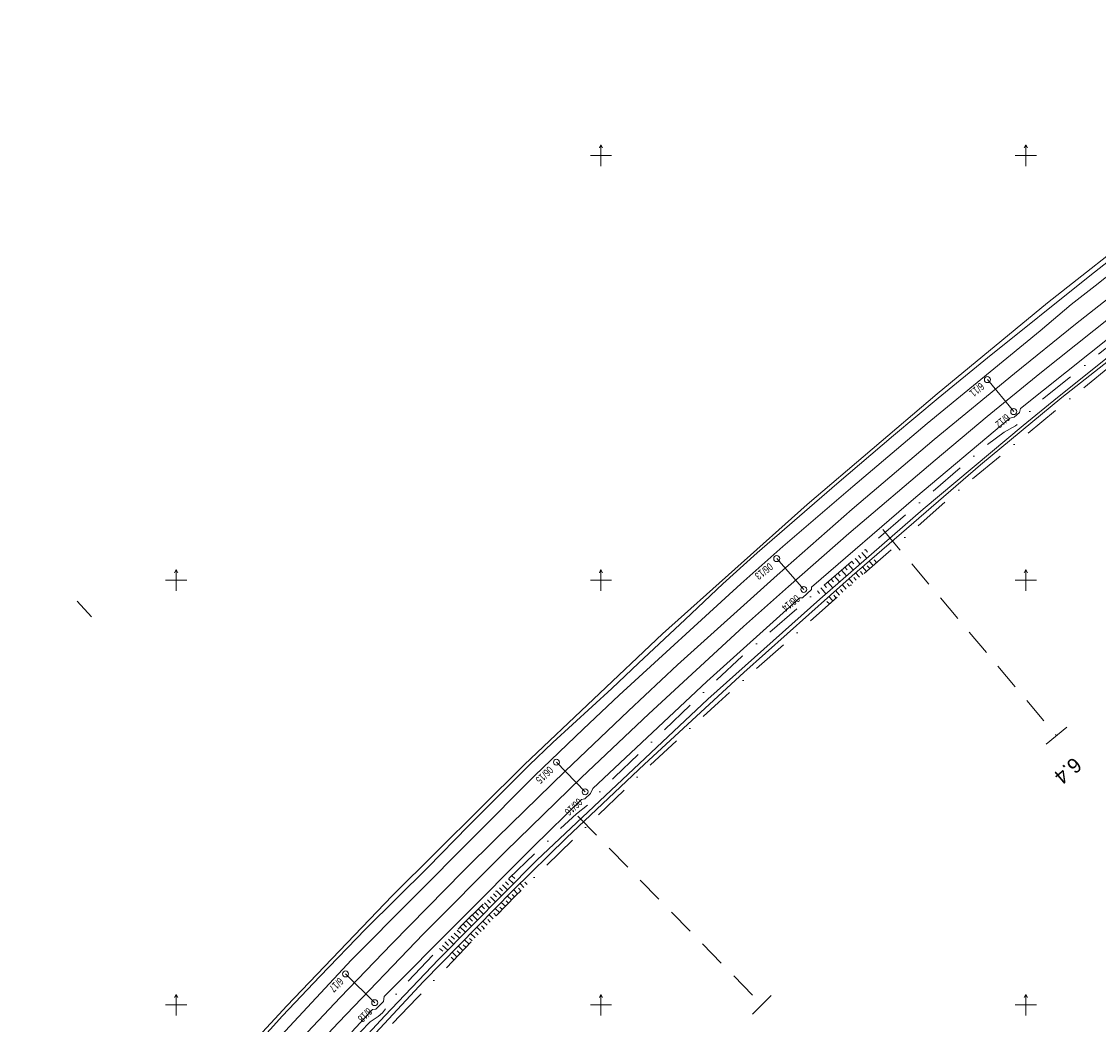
# Model space of a CAD drawing. Extents: x 101480 to 102315, y 406531 to 407324.
# Tile 4 of 7: x 101664 to 101917, y 406895 to 407132. Entities that reach past the tile are written whole.
import ezdxf

# ---------------------------------------------------------------- set-up
doc = ezdxf.new("R2010")
doc.units = 0
doc.header["$MEASUREMENT"] = 0
doc.linetypes.add('DGN Style 2', pattern=[10.510007, 6.306004, -4.204003])
doc.linetypes.add('DGN Style 4', pattern=[16.826522, 8.408006, -4.204003, 0.01051, -4.204003])
for name, color, linetype, lineweight in [('Level 1', 252, 'Continuous', 0), ('Level 2', 252, 'Continuous', 0), ('Level 4', 252, 'Continuous', 0), ('Level 60', 252, 'Continuous', 0), ('Level 7', 252, 'Continuous', 0), ('Level 9', 252, 'Continuous', 0)]:
    doc.layers.add(name, color=color, linetype=linetype, lineweight=lineweight)
doc.styles.add('Style-ENGINEERING', font='ENGINEERING.shx')
doc.styles.add('Style-font2', font='font2.shx')
doc.linetypes.add('afscheidingslijn', pattern='A,2.575,-1.6,[255,dgnlstyle-obk.shx,S=0.012698,R=0,X=0,Y=0],-1.6,2.575', length=8.35)
doc.linetypes.add('spoor', pattern='A,3.5,[6,dgnlstyle-obk.shx,S=0.003968,R=0,X=0,Y=0],3.5', length=7)

# ---------------------------------------------------------------- blocks, each defined once
blk = doc.blocks.new('022_1')
at = {"layer": 'Level 2', "linetype": 'Continuous', "lineweight": 0}
blk.add_circle((0, 0), 0.7, dxfattribs=at)

msp = doc.modelspace()

# ---------------------------------------------------------------- linework, layer by layer
at = {"layer": 'Level 1', "linetype": 'spoor', "lineweight": 13, "flags": 128}
for points in [[(102237.173, 407273.994), (102147.764, 407219.873), (102137.62, 407213.597), (102133.682, 407211.44), (102111.227, 407197.82), (102099.961, 407190.844), (102093.354, 407186.931), (102069.812, 407172.282), (102041.668, 407154.263), (102032.978, 407148.576), (102009.018, 407132.415), (101992.912, 407121.246), (101983.053, 407114.261), (101976.177, 407109.318), (101954.918, 407093.73), (101952.987, 407092.426), (101936.387, 407079.758), (101924.353, 407070.408), (101921.549, 407068.09), (101911.679, 407060.303), (101897.295, 407048.689), (101878.449, 407033.123), (101859.135, 407016.703), (101841.479, 407001.234), (101818.024, 406980.051), (101806.488, 406969.224), (101791.581, 406955.055), (101775.53, 406939.461), (101767.558, 406931.544), (101750.772, 406914.417), (101738.637, 406901.78), (101728.306, 406890.823), (101716.303, 406877.821), (101704.284, 406864.537), (101692.799, 406851.568), (101680.782, 406837.76), (101668.674, 406823.478), (101662.868, 406816.532), (101651.235, 406802.374), (101637.014, 406784.601), (101630.26, 406776.019), (101613.332, 406754.016), (101596.78, 406731.811), (101582.734, 406712.266), (101568.549, 406691.793), (101555.256, 406672.056), (101548.531, 406661.908), (101541.465, 406651.128), (101525.629, 406626.496), (101506.448, 406596.214), (101501.247, 406588.085)], [(102239.736, 407271.217), (102117.346, 407197.131), (102094.53, 407183.151), (102080.025, 407174.156), (102054.066, 407157.866), (102034.604, 407145.113), (102014.521, 407131.63), (101993.205, 407116.885), (101986.905, 407112.372), (101962.837, 407094.759), (101945.683, 407081.898), (101924.459, 407065.535), (101903.27, 407048.687), (101890.902, 407038.551), (101878.625, 407028.305), (101858.37, 407010.982), (101844.168, 406998.539), (101833.562, 406989.121), (101811.252, 406968.578), (101795.418, 406953.531), (101777.561, 406936.136), (101758.214, 406916.736), (101738.192, 406895.861), (101729.771, 406886.882), (101713.116, 406868.781), (101707.553, 406862.653), (101688.538, 406841.086), (101674.028, 406824.181), (101655.929, 406802.162), (101647.789, 406792.15), (101638.558, 406780.555), (101624.049, 406761.927), (101606.475, 406738.723), (101599.915, 406729.84), (101591.584, 406718.297), (101584.586, 406708.336), (101575.635, 406695.35), (101567.736, 406683.707), (101553.503, 406662.326), (101537.558, 406637.802), (101504.058, 406585.04)]]:
    msp.add_lwpolyline(points, dxfattribs=at)
at = {"layer": 'Level 2', "linetype": 'Continuous', "lineweight": 0, "flags": 128}
for points in [[(101897.152, 407039.709), (101890.948, 407047.245)], [(101841.365, 407005.094), (101847.734, 406997.834)], [(101789.508, 406957.159), (101796.258, 406950.199)], [(101739.868, 406907.302), (101746.74, 406900.538)]]:
    msp.add_lwpolyline(points, dxfattribs=at)
at = {"layer": 'Level 4', "linetype": 'afscheidingslijn', "lineweight": 0, "flags": 128}
msp.add_lwpolyline([(101990.599, 407129.247), (101970.142, 407114.929), (101950.889, 407100.632), (101928.252, 407083.511), (101905.136, 407065.319), (101879.115, 407043.907), (101848.492, 407017.861), (101814.511, 406987.413), (101782.018, 406956.649), (101750.878, 406925.705), (101726.079, 406899.779), (101697.456, 406868.838), (101673.773, 406842.111), (101663.393, 406830.561), (101662.963, 406829.557), (101661.4, 406825.912), (101660.873, 406824.683), (101656.9, 406823.147), (101655.411, 406821.706), (101653.077, 406819.112), (101651.276, 406816.968), (101645.473, 406809.536), (101638.218, 406800.458), (101629.861, 406789.392), (101606.957, 406759.71)], dxfattribs=at)
at = {"layer": 'Level 60', "linetype": 'Continuous', "lineweight": 0, "flags": 128}
for points in [[(101800.363, 407101.787), (101800, 407102.5), (101799.637, 407101.787)], [(101800, 407097.5), (101800, 407102.5)], [(101900.363, 407101.787), (101900, 407102.5), (101899.637, 407101.787)], [(101900, 407097.5), (101900, 407102.5)], [(101797.5, 407100), (101802.5, 407100)], [(101897.5, 407100), (101902.5, 407100)], [(101700.363, 407001.787), (101700, 407002.5), (101699.637, 407001.787)], [(101700, 406997.5), (101700, 407002.5)], [(101800.363, 407001.787), (101800, 407002.5), (101799.637, 407001.787)], [(101800, 406997.5), (101800, 407002.5)], [(101900.363, 407001.787), (101900, 407002.5), (101899.637, 407001.787)], [(101900, 406997.5), (101900, 407002.5)], [(101697.5, 407000), (101702.5, 407000)], [(101797.5, 407000), (101802.5, 407000)], [(101897.5, 407000), (101902.5, 407000)], [(101676.705, 406995.086), (101680.097, 406991.412)], [(101700.363, 406901.787), (101700, 406902.5), (101699.637, 406901.787)], [(101700, 406897.5), (101700, 406902.5)], [(101800.363, 406901.787), (101800, 406902.5), (101799.637, 406901.787)], [(101800, 406897.5), (101800, 406902.5)], [(101900.363, 406901.787), (101900, 406902.5), (101899.637, 406901.787)], [(101900, 406897.5), (101900, 406902.5)], [(101697.5, 406900), (101702.5, 406900)], [(101797.5, 406900), (101802.5, 406900)], [(101897.5, 406900), (101902.5, 406900)]]:
    msp.add_lwpolyline(points, dxfattribs=at)
at = {"layer": 'Level 7', "linetype": 'DGN Style 2', "lineweight": 0, "flags": 128}
for points in [[(101866.363, 407011.927), (101907.197, 406963.406)], [(101909.623, 406965.448), (101904.771, 406961.364)], [(101794.569, 406944.481), (101837.845, 406900.036)], [(101840.067, 406902.2), (101835.623, 406897.872)]]:
    msp.add_lwpolyline(points, dxfattribs=at)
at = {"layer": 'Level 9', "linetype": 'DGN Style 4', "lineweight": 0, "flags": 128}
for points in [[(102147.637, 407209.603), (102114.075, 407189.427), (102107.809, 407185.551), (102107.149, 407185.086), (102105.294, 407183.513), (102103.339, 407182.228), (102100.239, 407180.434), (102094.489, 407177.714), (102091.745, 407176.244), (102089.066, 407174.661), (102066.98, 407160.381), (102058.78, 407155.194), (102050.589, 407149.539), (102038.872, 407142.039), (102032.123, 407137.361), (102005.129, 407118.991), (102002.283, 407116.942), (101999.755, 407114.478), (101998.692, 407113.632), (101997.016, 407112.6), (101994.819, 407111.553), (101993.849, 407110.987), (101984.691, 407104.678), (101979.577, 407100.986), (101954.435, 407082.291), (101951.123, 407079.664), (101948.112, 407076.599), (101947.175, 407075.767), (101942.907, 407073.08), (101941.671, 407071.957), (101929.408, 407062.979), (101926.404, 407060.653), (101901.888, 407040.987), (101901.512, 407040.58), (101899.996, 407038.453), (101898.818, 407037.304), (101897.542, 407036.37), (101894.929, 407034.864), (101890.529, 407031.596), (101852.311, 406998.7), (101833.26, 406982.09), (101824.647, 406974.09), (101803.193, 406953.634), (101799.795, 406950.271), (101798.728, 406948.642), (101798.127, 406947.989), (101794.241, 406945.028), (101790.468, 406941.498), (101777.751, 406929.201), (101767.274, 406918.782), (101752.635, 406903.561), (101750.959, 406901.663), (101750.558, 406900.746), (101750.235, 406900.214), (101748.58, 406898.152), (101747.546, 406897.258), (101745.683, 406896.017), (101743.406, 406893.686), (101730.654, 406879.836), (101707.394, 406854.276), (101704.183, 406850.661), (101702.902, 406848.512), (101701.23, 406846.275), (101700.39, 406845.408), (101695.857, 406841.225), (101691.155, 406835.918), (101677.052, 406819.543), (101672.336, 406813.946), (101661.41, 406800.59), (101659.017, 406797.834), (101656.769, 406794.101), (101656.25, 406793.358), (101655.294, 406792.441), (101653.263, 406790.76), (101651.957, 406789.443), (101644.262, 406779.916), (101634.908, 406767.806), (101616, 406742.581)], [(102071.966, 407158.028), (102043.03, 407139.417), (102018.207, 407123.06), (101996.056, 407107.598), (101971.539, 407090.037), (101954.898, 407077.397), (101934.395, 407062.08), (101907.601, 407040.49), (101882.222, 407019.528), (101827.623, 406971.25), (101809.584, 406954.668), (101779.93, 406925.756), (101756.765, 406901.669)], [(101756.765, 406901.669), (101741.229, 406885.665), (101713.817, 406855.94), (101695.472, 406834.886), (101678.401, 406815.512)]]:
    msp.add_lwpolyline(points, dxfattribs=at)
at = {"layer": 'Level 9', "linetype": 'Continuous', "lineweight": 0, "flags": 128}
for points in [[(101851.509, 406995.561), (101875.865, 407016.75), (101899.34, 407036.477), (101907.427, 407043.069), (101932.121, 407062.748), (101940.438, 407069.025), (101953.255, 407079.032), (101972.359, 407093.511), (101990.823, 407106.979), (102016.981, 407125.32), (102023.455, 407129.757), (102051.463, 407148.175), (102072.811, 407161.965), (102082.594, 407167.959), (102092.987, 407174.474), (102097.282, 407176.904), (102098.876, 407177.673), (102100.924, 407178.475), (102103.109, 407179.687), (102107.106, 407182.313), (102112.619, 407186.157), (102121.218, 407191.46), (102146.685, 407206.707)], [(101736.733, 406882.411), (101758.253, 406905.559), (101779.287, 406926.963), (101791.914, 406939.331), (101810.224, 406956.685), (101833.647, 406978.303), (101859.1, 407001.061), (101889.354, 407027.166), (101908.45, 407043.07), (101932.246, 407061.696), (101964.374, 407086.154), (101974.142, 407093.163)], [(101930.717, 407080.784), (101916.315, 407069.286), (101910.688, 407064.902), (101903.411, 407058.743), (101876.77, 407036.933), (101859.259, 407022.102), (101842.805, 407007.96), (101832.881, 406999.148), (101804.258, 406972.962), (101795.766, 406964.917), (101784.455, 406954.036), (101741.254, 406910.616), (101713.149, 406880.43), (101692.608, 406857.759), (101669.899, 406830.352), (101667.768, 406828.163)], [(101924.956, 407079.47), (101915.065, 407071.679), (101891.003, 407052.38), (101879.386, 407042.894), (101868.831, 407034.051), (101855.512, 407022.708), (101836.745, 407006.44), (101828.668, 406999.122), (101819.814, 406990.734), (101808.811, 406980.514), (101802.514, 406974.552), (101788.687, 406961.787), (101783.105, 406956.467), (101768.742, 406942.133), (101759.243, 406932.402), (101744.563, 406917.821), (101733.787, 406906.678), (101725.051, 406897.47), (101690.96, 406859.706)], [(101741.349, 406893.648), (101746.202, 406898.945), (101747.032, 406899.013), (101748.812, 406900.825), (101748.986, 406901.982), (101784.039, 406937.273), (101795.38, 406948.382), (101796.209, 406948.54), (101797.51, 406949.755), (101798.106, 406951.002), (101824.943, 406976.128), (101846.808, 406995.887), (101847.433, 406995.887), (101849.579, 406997.808), (101849.577, 406998.342), (101874.114, 407019.603), (101896.221, 407038.201), (101897.234, 407038.44), (101898.479, 407039.507), (101898.723, 407040.461), (101920.425, 407057.738)], [(101862.768, 407006.628), (101862.233, 407007.249)], [(101859.541, 407003.842), (101859.003, 407004.464)], [(101860.35, 407004.538), (101859.812, 407005.162)], [(101860.966, 407003.823), (101860.353, 407004.535)], [(101861.155, 407005.235), (101860.618, 407005.857)], [(101861.964, 407005.929), (101861.426, 407006.554)], [(101862.574, 407005.223), (101861.967, 407005.928)], [(101864.036, 407003.476), (101863.106, 407004.518)], [(101864.825, 407004.173), (101864.262, 407004.783)], [(101856.312, 407001.06), (101855.774, 407001.68)], [(101857.121, 407001.752), (101856.582, 407002.377)], [(101857.751, 407001.022), (101857.122, 407001.752)], [(101857.925, 407002.452), (101857.39, 407003.073)], [(101858.736, 407003.147), (101858.198, 407003.77)], [(101859.359, 407002.423), (101858.738, 407003.142)], [(101860.881, 407000.691), (101859.926, 407001.774)], [(101861.67, 407001.388), (101861.101, 407002.032)], [(101862.459, 407002.084), (101861.519, 407003.148)], [(101863.248, 407002.78), (101862.687, 407003.412)], [(101853.891, 406998.969), (101853.354, 406999.592)], [(101854.697, 406999.666), (101854.16, 407000.288)], [(101855.505, 407000.36), (101854.968, 407000.984)], [(101856.143, 406999.621), (101855.507, 407000.36)], [(101858.515, 406998.603), (101857.942, 406999.251)], [(101859.303, 406999.299), (101858.344, 407000.385)], [(101860.092, 406999.995), (101859.514, 407000.65)], [(101851.467, 406996.879), (101850.93, 406997.503)], [(101852.276, 406997.576), (101851.738, 406998.2)], [(101852.928, 406996.82), (101852.28, 406997.573)], [(101853.081, 406998.273), (101852.545, 406998.896)], [(101854.536, 406998.221), (101853.892, 406998.968)], [(101856.148, 406996.514), (101855.207, 406997.58)], [(101856.937, 406997.21), (101856.37, 406997.853)], [(101857.726, 406997.906), (101856.776, 406998.983)], [(101851.509, 406995.561), (101825.11, 406972.024), (101784.866, 406934.105), (101761.756, 406910.697), (101749.113, 406897.457), (101737.39, 406884.734)], [(101853.782, 406994.425), (101853.195, 406995.029)], [(101854.57, 406995.121), (101853.627, 406996.167)], [(101855.359, 406995.817), (101854.794, 406996.452)], [(101776.822, 406928.277), (101777.97, 406927.119)], [(101777.534, 406928.985), (101778.225, 406928.301)], [(101778.253, 406929.686), (101779.408, 406928.576)], [(101778.975, 406930.385), (101779.723, 406929.795)], [(101781.853, 406927.631), (101780.943, 406928.585)], [(101782.591, 406928.35), (101782.064, 406928.944)], [(101774.685, 406926.152), (101775.387, 406925.447)], [(101775.397, 406926.86), (101776.56, 406925.691)], [(101776.109, 406927.569), (101776.803, 406926.871)], [(101778.934, 406924.72), (101777.985, 406925.638)], [(101779.649, 406925.463), (101779.089, 406926.014)], [(101780.377, 406926.192), (101779.449, 406927.122)], [(101781.115, 406926.911), (101780.564, 406927.477)], [(101771.836, 406923.319), (101772.553, 406922.598)], [(101772.548, 406924.027), (101773.737, 406922.832)], [(101773.261, 406924.735), (101773.97, 406924.022)], [(101773.973, 406925.444), (101775.148, 406924.262)], [(101776.791, 406922.492), (101776.206, 406923.055)], [(101777.506, 406923.235), (101776.538, 406924.165)], [(101778.22, 406923.978), (101777.645, 406924.532)], [(101768.987, 406920.486), (101769.72, 406919.75)], [(101769.7, 406921.194), (101770.914, 406919.973)], [(101770.412, 406921.902), (101771.137, 406921.173)], [(101771.124, 406922.611), (101772.326, 406921.402)], [(101774.648, 406920.264), (101773.648, 406921.225)], [(101775.362, 406921.006), (101774.767, 406921.579)], [(101776.077, 406921.749), (101775.093, 406922.695)], [(101766.86, 406918.352), (101768.109, 406917.131)], [(101767.563, 406919.069), (101768.309, 406918.331)], [(101768.275, 406919.778), (101769.505, 406918.546)], [(101771.791, 406917.293), (101770.759, 406918.285)], [(101772.505, 406918.035), (101771.891, 406918.626)], [(101773.219, 406918.778), (101772.204, 406919.755)], [(101773.934, 406919.521), (101773.329, 406920.102)], [(101764.075, 406915.456), (101765.296, 406914.282)], [(101764.771, 406916.18), (101765.509, 406915.47)], [(101765.468, 406916.904), (101766.706, 406915.711)], [(101766.164, 406917.628), (101766.912, 406916.905)], [(101769.648, 406915.064), (101769.014, 406915.673)], [(101770.362, 406915.807), (101769.314, 406916.815)], [(101771.076, 406916.55), (101770.452, 406917.15)], [(101761.986, 406913.284), (101762.776, 406912.671)], [(101762.683, 406914.008), (101763.917, 406912.885)], [(101763.379, 406914.732), (101764.112, 406914.039)], [(101767.505, 406912.836), (101766.425, 406913.874)], [(101768.219, 406913.579), (101767.576, 406914.197)], [(101768.933, 406914.321), (101767.87, 406915.344)], [(101765.361, 406910.608), (101764.698, 406911.243)], [(101766.076, 406911.35), (101764.98, 406912.404)], [(101766.79, 406912.093), (101766.137, 406912.721)]]:
    msp.add_lwpolyline(points, dxfattribs=at)

# ---------------------------------------------------------------- block references
at = {"layer": 'Level 2', "linetype": 'Continuous', "lineweight": 0}
for p, rotation in [((101890.948, 407047.245), 31.527), ((101897.152, 407039.709), 31.527), ((101739.868, 406907.302), 57.369), ((101746.74, 406900.538), 57.369)]:
    msp.add_blockref('022_1', p, dxfattribs=dict(at, rotation=rotation))
for p in [(101841.365, 407005.094), (101847.734, 406997.834), (101789.508, 406957.159), (101796.258, 406950.199)]:
    msp.add_blockref('022_1', p, dxfattribs=at)

# ---------------------------------------------------------------- texts
at = {"layer": 'Level 2', "linetype": 'Continuous', "lineweight": 0, "style": 'Style-ENGINEERING', "width": 0.75}
for s, rotation, p in [('6/11', 220.34, (101889.24, 407046.673)), ('6/12', 220.34, (101895.303, 407039.335)), ('06/13', 218.813, (101839.554, 407004.216)), ('06/14', 219.138, (101845.881, 406996.71)), ('06/15', 224.122, (101787.697, 406956.35)), ('06/16', 222.904, (101794.595, 406948.818)), ('6/17', 225.102, (101738.322, 406906.584)), ('6/18', 225.102, (101745.074, 406899.501))]:
    msp.add_text(s, height=1.8, rotation=rotation, dxfattribs=at).set_placement(p)
at = {"layer": 'Level 7', "linetype": 'Continuous', "lineweight": 0, "style": 'Style-font2'}
msp.add_text('6.4', height=3.5, rotation=220.088, dxfattribs=at).set_placement((101911.28, 406958.554))

doc.saveas('drawing.dxf')
